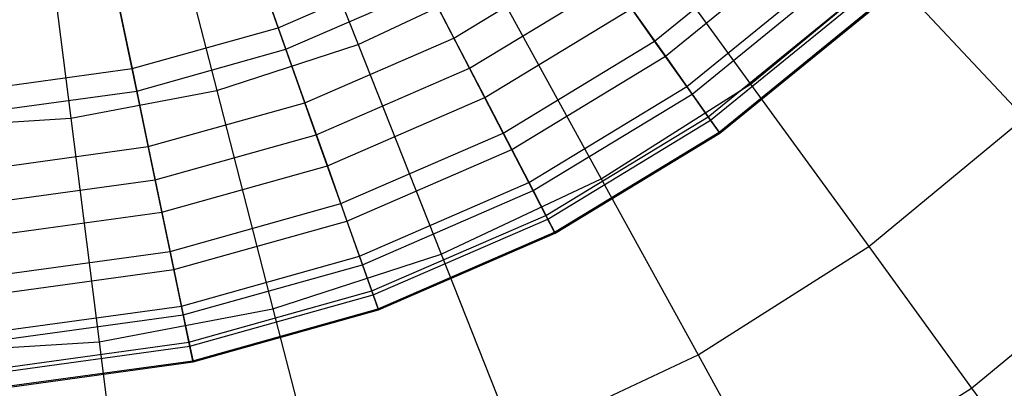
# Model space of a CAD drawing. Extents: x -12.2 to 12.8, y 0.1 to 12.5.
# Tile 9 of 66: x -4.633 to -3.387, y 3.692 to 4.159. Entities that reach past the tile are written whole.
import ezdxf

# ---------------------------------------------------------------- set-up
doc = ezdxf.new("R2010")
doc.units = 0
doc.header["$LTSCALE"] = 2.54
doc.layers.get('0').update_dxf_attribs({"color": 13, "linetype": 'CONTINUOUS'})

# ---------------------------------------------------------------- blocks, each defined once
blk = doc.blocks.new('GRUPUJ_1')
at = {"color": 0}
for p, q in [((7.8856, 4.3497, 17.8762), (8.0009, 4.0585, 17.7491)), ((7.8856, 4.3497, 17.8762), (8.0009, 4.0585, 17.7491)), ((7.7443, 4.3038, 17.8762), (7.8222, 4.0004, 17.7491)), ((7.7443, 4.3038, 17.8762), (7.8222, 4.0004, 17.7491)), ((7.5983, 4.2759, 17.8762), (7.6376, 3.9652, 17.7491)), ((7.5983, 4.2759, 17.8762), (7.6376, 3.9652, 17.7491)), ((8.3297, 4.2392, 17.7491), (8.4973, 4.0085, 17.602)), ((8.3297, 4.2392, 17.7491), (8.4973, 4.0085, 17.602)), ((8.3759, 4.0628, 11.6188), (8.5497, 4.2042, 11.6188)), ((8.3759, 4.0628, 11.6188), (8.5497, 4.2042, 11.6188)), ((8.3894, 4.0436, 9.0335), (8.5658, 4.1871, 9.0335)), ((8.3894, 4.0436, 9.0335), (8.5658, 4.1871, 9.0335)), ((7.9094, 4.0524, 12.4101), (7.8637, 4.181, 12.8013)), ((7.9094, 4.0524, 12.4101), (7.8637, 4.181, 12.8013)), ((7.8653, 4.1766, 8.0812), (7.8997, 4.0797, 8.2664)), ((7.8653, 4.1766, 8.0812), (7.8997, 4.0797, 8.2664)), ((8.122, 4.0667, 8.4962), (8.2977, 4.1735, 8.4962)), ((8.122, 4.0667, 8.4962), (8.2977, 4.1735, 8.4962)), ((7.8997, 4.0797, 8.2664), (8.0757, 4.1562, 8.2664)), ((7.8997, 4.0797, 8.2664), (8.0757, 4.1562, 8.2664)), ((8.0757, 4.1562, 8.2664), (8.122, 4.0667, 8.4962)), ((8.0757, 4.1562, 8.2664), (8.122, 4.0667, 8.4962)), ((8.4165, 4.0053, 11.2196), (8.5978, 4.1528, 11.2196)), ((8.4165, 4.0053, 11.2196), (8.5978, 4.1528, 11.2196)), ((8.4973, 4.0085, 17.602), (8.6698, 4.1511, 17.602)), ((8.4973, 4.0085, 17.602), (8.6698, 4.1511, 17.602)), ((8.6698, 4.1511, 17.602), (8.8436, 3.9659, 17.4382)), ((8.6698, 4.1511, 17.602), (8.8436, 3.9659, 17.4382)), ((8.0009, 4.0585, 17.7491), (8.171, 4.1385, 17.7491)), ((8.0009, 4.0585, 17.7491), (8.171, 4.1385, 17.7491)), ((8.1419, 4.0284, 12.0146), (8.3226, 4.1383, 12.0146)), ((8.1419, 4.0284, 12.0146), (8.3226, 4.1383, 12.0146)), ((8.171, 4.1385, 17.7491), (8.3084, 3.8886, 17.602)), ((8.171, 4.1385, 17.7491), (8.3084, 3.8886, 17.602)), ((8.3759, 4.0628, 11.6188), (8.3226, 4.1383, 12.0146)), ((8.3759, 4.0628, 11.6188), (8.3226, 4.1383, 12.0146)), ((8.4232, 3.9958, 9.3514), (8.6057, 4.1443, 9.3514)), ((8.4232, 3.9958, 9.3514), (8.6057, 4.1443, 9.3514)), ((7.7208, 3.9996, 12.4101), (7.6931, 4.1331, 12.8013)), ((7.7208, 3.9996, 12.4101), (7.6931, 4.1331, 12.8013)), ((7.694, 4.1286, 8.0812), (7.7149, 4.028, 8.2664)), ((7.694, 4.1286, 8.0812), (7.7149, 4.028, 8.2664)), ((7.9094, 4.0524, 12.4101), (8.089, 4.1305, 12.4101)), ((7.9094, 4.0524, 12.4101), (8.089, 4.1305, 12.4101)), ((8.1419, 4.0284, 12.0146), (8.089, 4.1305, 12.4101)), ((8.1419, 4.0284, 12.0146), (8.089, 4.1305, 12.4101)), ((8.4435, 3.967, 10.8274), (8.6297, 4.1186, 10.8274)), ((8.4435, 3.967, 10.8274), (8.6297, 4.1186, 10.8274)), ((8.4465, 3.9628, 9.6957), (8.6333, 4.1148, 9.6957)), ((8.4465, 3.9628, 9.6957), (8.6333, 4.1148, 9.6957)), ((8.1611, 3.9913, 8.7455), (8.3467, 4.1042, 8.7455)), ((8.1611, 3.9913, 8.7455), (8.3467, 4.1042, 8.7455)), ((8.3467, 4.1042, 8.7455), (8.3894, 4.0436, 9.0335)), ((8.3467, 4.1042, 8.7455), (8.3894, 4.0436, 9.0335)), ((8.4573, 3.9474, 10.4398), (8.6461, 4.101, 10.4398)), ((8.4573, 3.9474, 10.4398), (8.6461, 4.101, 10.4398)), ((8.4582, 3.9462, 10.0607), (8.6471, 4.1, 10.0607)), ((8.4582, 3.9462, 10.0607), (8.6471, 4.1, 10.0607)), ((7.7149, 4.028, 8.2664), (7.8997, 4.0797, 8.2664)), ((7.7149, 4.028, 8.2664), (7.8997, 4.0797, 8.2664)), ((7.8997, 4.0797, 8.2664), (7.9334, 3.9848, 8.4962)), ((7.8997, 4.0797, 8.2664), (7.9334, 3.9848, 8.4962)), ((7.9334, 3.9848, 8.4962), (8.122, 4.0667, 8.4962)), ((7.9334, 3.9848, 8.4962), (8.122, 4.0667, 8.4962)), ((8.122, 4.0667, 8.4962), (8.1611, 3.9913, 8.7455)), ((8.122, 4.0667, 8.4962), (8.1611, 3.9913, 8.7455)), ((8.1844, 3.9464, 11.6188), (8.3759, 4.0628, 11.6188)), ((8.1844, 3.9464, 11.6188), (8.3759, 4.0628, 11.6188)), ((8.4165, 4.0053, 11.2196), (8.3759, 4.0628, 11.6188)), ((8.4165, 4.0053, 11.2196), (8.3759, 4.0628, 11.6188)), ((7.7208, 3.9996, 12.4101), (7.9094, 4.0524, 12.4101)), ((7.7208, 3.9996, 12.4101), (7.9094, 4.0524, 12.4101)), ((7.8222, 4.0004, 17.7491), (8.0009, 4.0585, 17.7491)), ((7.8222, 4.0004, 17.7491), (8.0009, 4.0585, 17.7491)), ((7.9479, 3.9442, 12.0146), (7.9094, 4.0524, 12.4101)), ((7.9479, 3.9442, 12.0146), (7.9094, 4.0524, 12.4101)), ((8.0009, 4.0585, 17.7491), (8.1059, 3.7933, 17.602)), ((8.0009, 4.0585, 17.7491), (8.1059, 3.7933, 17.602)), ((8.1952, 3.9255, 9.0335), (8.3894, 4.0436, 9.0335)), ((8.1952, 3.9255, 9.0335), (8.3894, 4.0436, 9.0335)), ((8.3894, 4.0436, 9.0335), (8.4232, 3.9958, 9.3514)), ((8.3894, 4.0436, 9.0335), (8.4232, 3.9958, 9.3514)), ((7.5249, 4.0019, 8.2664), (7.7149, 4.028, 8.2664)), ((7.5249, 4.0019, 8.2664), (7.7149, 4.028, 8.2664)), ((7.7149, 4.028, 8.2664), (7.7354, 3.9293, 8.4962)), ((7.7149, 4.028, 8.2664), (7.7354, 3.9293, 8.4962)), ((7.9479, 3.9442, 12.0146), (8.1419, 4.0284, 12.0146)), ((7.9479, 3.9442, 12.0146), (8.1419, 4.0284, 12.0146)), ((8.1844, 3.9464, 11.6188), (8.1419, 4.0284, 12.0146)), ((8.1844, 3.9464, 11.6188), (8.1419, 4.0284, 12.0146)), ((7.5268, 3.9729, 12.4101), (7.7208, 3.9996, 12.4101)), ((7.5268, 3.9729, 12.4101), (7.7208, 3.9996, 12.4101)), ((7.6376, 3.9652, 17.7491), (7.8222, 4.0004, 17.7491)), ((7.6376, 3.9652, 17.7491), (7.8222, 4.0004, 17.7491)), ((7.7442, 3.8871, 12.0146), (7.7208, 3.9996, 12.4101)), ((7.7442, 3.8871, 12.0146), (7.7208, 3.9996, 12.4101)), ((7.8222, 4.0004, 17.7491), (7.8931, 3.7241, 17.602)), ((7.8222, 4.0004, 17.7491), (7.8931, 3.7241, 17.602)), ((8.2168, 3.8838, 11.2196), (8.4165, 4.0053, 11.2196)), ((8.2168, 3.8838, 11.2196), (8.4165, 4.0053, 11.2196)), ((8.3084, 3.8886, 17.602), (8.4973, 4.0085, 17.602)), ((8.3084, 3.8886, 17.602), (8.4973, 4.0085, 17.602)), ((8.4435, 3.967, 10.8274), (8.4165, 4.0053, 11.2196)), ((8.4435, 3.967, 10.8274), (8.4165, 4.0053, 11.2196)), ((8.4973, 4.0085, 17.602), (8.6466, 3.803, 17.4382)), ((8.4973, 4.0085, 17.602), (8.6466, 3.803, 17.4382)), ((7.9619, 3.9048, 8.7455), (8.1611, 3.9913, 8.7455)), ((7.9619, 3.9048, 8.7455), (8.1611, 3.9913, 8.7455)), ((8.1611, 3.9913, 8.7455), (8.1952, 3.9255, 9.0335)), ((8.1611, 3.9913, 8.7455), (8.1952, 3.9255, 9.0335)), ((8.2221, 3.8736, 9.3514), (8.4232, 3.9958, 9.3514)), ((8.2221, 3.8736, 9.3514), (8.4232, 3.9958, 9.3514)), ((8.4232, 3.9958, 9.3514), (8.4465, 3.9628, 9.6957)), ((8.4232, 3.9958, 9.3514), (8.4465, 3.9628, 9.6957)), ((7.7354, 3.9293, 8.4962), (7.9334, 3.9848, 8.4962)), ((7.7354, 3.9293, 8.4962), (7.9334, 3.9848, 8.4962)), ((7.9334, 3.9848, 8.4962), (7.9619, 3.9048, 8.7455)), ((7.9334, 3.9848, 8.4962), (7.9619, 3.9048, 8.7455)), ((7.45, 3.9534, 17.7491), (7.6376, 3.9652, 17.7491)), ((7.45, 3.9534, 17.7491), (7.6376, 3.9652, 17.7491)), ((7.6376, 3.9652, 17.7491), (7.6733, 3.6822, 17.602)), ((7.6376, 3.9652, 17.7491), (7.6733, 3.6822, 17.602)), ((8.2383, 3.8423, 10.8274), (8.4435, 3.967, 10.8274)), ((8.2383, 3.8423, 10.8274), (8.4435, 3.967, 10.8274)), ((8.2407, 3.8376, 9.6957), (8.4465, 3.9628, 9.6957)), ((8.2407, 3.8376, 9.6957), (8.4465, 3.9628, 9.6957)), ((8.4573, 3.9474, 10.4398), (8.4435, 3.967, 10.8274)), ((8.4573, 3.9474, 10.4398), (8.4435, 3.967, 10.8274)), ((8.4465, 3.9628, 9.6957), (8.4582, 3.9462, 10.0607)), ((8.4465, 3.9628, 9.6957), (8.4582, 3.9462, 10.0607)), ((8.6466, 3.803, 17.4382), (8.8436, 3.9659, 17.4382)), ((8.6466, 3.803, 17.4382), (8.8436, 3.9659, 17.4382)), ((7.7442, 3.8871, 12.0146), (7.9479, 3.9442, 12.0146)), ((7.7442, 3.8871, 12.0146), (7.9479, 3.9442, 12.0146)), ((7.9788, 3.8571, 11.6188), (7.9479, 3.9442, 12.0146)), ((7.9788, 3.8571, 11.6188), (7.9479, 3.9442, 12.0146)), ((7.9788, 3.8571, 11.6188), (8.1844, 3.9464, 11.6188)), ((7.9788, 3.8571, 11.6188), (8.1844, 3.9464, 11.6188)), ((8.2168, 3.8838, 11.2196), (8.1844, 3.9464, 11.6188)), ((8.2168, 3.8838, 11.2196), (8.1844, 3.9464, 11.6188)), ((8.2494, 3.821, 10.4398), (8.4573, 3.9474, 10.4398)), ((8.2494, 3.821, 10.4398), (8.4573, 3.9474, 10.4398)), ((8.25, 3.8197, 10.0607), (8.4582, 3.9462, 10.0607)), ((8.25, 3.8197, 10.0607), (8.4582, 3.9462, 10.0607)), ((8.4582, 3.9462, 10.0607), (8.4573, 3.9474, 10.4398)), ((8.4582, 3.9462, 10.0607), (8.4573, 3.9474, 10.4398)), ((7.5317, 3.9013, 8.4962), (7.7354, 3.9293, 8.4962)), ((7.5317, 3.9013, 8.4962), (7.7354, 3.9293, 8.4962)), ((7.7354, 3.9293, 8.4962), (7.7527, 3.8462, 8.7455)), ((7.7354, 3.9293, 8.4962), (7.7527, 3.8462, 8.7455)), ((7.9867, 3.8349, 9.0335), (8.1952, 3.9255, 9.0335)), ((7.9867, 3.8349, 9.0335), (8.1952, 3.9255, 9.0335)), ((8.1952, 3.9255, 9.0335), (8.2221, 3.8736, 9.3514)), ((8.1952, 3.9255, 9.0335), (8.2221, 3.8736, 9.3514)), ((7.7527, 3.8462, 8.7455), (7.9619, 3.9048, 8.7455)), ((7.7527, 3.8462, 8.7455), (7.9619, 3.9048, 8.7455)), ((7.9619, 3.9048, 8.7455), (7.9867, 3.8349, 9.0335)), ((7.9619, 3.9048, 8.7455), (7.9867, 3.8349, 9.0335)), ((7.5347, 3.8583, 12.0146), (7.7442, 3.8871, 12.0146)), ((7.5347, 3.8583, 12.0146), (7.7442, 3.8871, 12.0146)), ((7.763, 3.7966, 11.6188), (7.7442, 3.8871, 12.0146)), ((7.763, 3.7966, 11.6188), (7.7442, 3.8871, 12.0146)), ((8.1059, 3.7933, 17.602), (8.3084, 3.8886, 17.602)), ((8.1059, 3.7933, 17.602), (8.3084, 3.8886, 17.602)), ((8.3084, 3.8886, 17.602), (8.4308, 3.666, 17.4382)), ((8.3084, 3.8886, 17.602), (8.4308, 3.666, 17.4382)), ((8.0024, 3.7907, 11.2196), (8.2168, 3.8838, 11.2196)), ((8.0024, 3.7907, 11.2196), (8.2168, 3.8838, 11.2196)), ((8.0063, 3.7798, 9.3514), (8.2221, 3.8736, 9.3514)), ((8.0063, 3.7798, 9.3514), (8.2221, 3.8736, 9.3514)), ((8.2383, 3.8423, 10.8274), (8.2168, 3.8838, 11.2196)), ((8.2383, 3.8423, 10.8274), (8.2168, 3.8838, 11.2196)), ((8.2221, 3.8736, 9.3514), (8.2407, 3.8376, 9.6957)), ((8.2221, 3.8736, 9.3514), (8.2407, 3.8376, 9.6957)), ((7.763, 3.7966, 11.6188), (7.9788, 3.8571, 11.6188)), ((7.763, 3.7966, 11.6188), (7.9788, 3.8571, 11.6188)), ((8.0024, 3.7907, 11.2196), (7.9788, 3.8571, 11.6188)), ((8.0024, 3.7907, 11.2196), (7.9788, 3.8571, 11.6188)), ((7.5375, 3.8166, 8.7455), (7.7527, 3.8462, 8.7455)), ((7.5375, 3.8166, 8.7455), (7.7527, 3.8462, 8.7455)), ((7.7527, 3.8462, 8.7455), (7.7678, 3.7736, 9.0335)), ((7.7527, 3.8462, 8.7455), (7.7678, 3.7736, 9.0335)), ((8.0181, 3.7466, 10.8274), (8.2383, 3.8423, 10.8274)), ((8.0181, 3.7466, 10.8274), (8.2383, 3.8423, 10.8274)), ((8.0198, 3.7417, 9.6957), (8.2407, 3.8376, 9.6957)), ((8.0198, 3.7417, 9.6957), (8.2407, 3.8376, 9.6957)), ((8.2494, 3.821, 10.4398), (8.2383, 3.8423, 10.8274)), ((8.2494, 3.821, 10.4398), (8.2383, 3.8423, 10.8274)), ((8.2407, 3.8376, 9.6957), (8.25, 3.8197, 10.0607)), ((8.2407, 3.8376, 9.6957), (8.25, 3.8197, 10.0607)), ((7.7678, 3.7736, 9.0335), (7.9867, 3.8349, 9.0335)), ((7.7678, 3.7736, 9.0335), (7.9867, 3.8349, 9.0335)), ((7.9867, 3.8349, 9.0335), (8.0063, 3.7798, 9.3514)), ((7.9867, 3.8349, 9.0335), (8.0063, 3.7798, 9.3514)), ((8.0261, 3.724, 10.4398), (8.2494, 3.821, 10.4398)), ((8.0261, 3.724, 10.4398), (8.2494, 3.821, 10.4398)), ((8.0266, 3.7226, 10.0607), (8.25, 3.8197, 10.0607)), ((8.0266, 3.7226, 10.0607), (8.25, 3.8197, 10.0607)), ((8.25, 3.8197, 10.0607), (8.2494, 3.821, 10.4398)), ((8.25, 3.8197, 10.0607), (8.2494, 3.821, 10.4398)), ((8.4308, 3.666, 17.4382), (8.6466, 3.803, 17.4382)), ((8.4308, 3.666, 17.4382), (8.6466, 3.803, 17.4382)), ((8.6466, 3.803, 17.4382), (8.7768, 3.6238, 17.2605)), ((8.6466, 3.803, 17.4382), (8.7768, 3.6238, 17.2605)), ((8.7768, 3.6238, 17.2605), (8.9953, 3.8045, 17.2605)), ((8.7768, 3.6238, 17.2605), (8.9953, 3.8045, 17.2605)), ((7.541, 3.7661, 11.6188), (7.763, 3.7966, 11.6188)), ((7.541, 3.7661, 11.6188), (7.763, 3.7966, 11.6188)), ((7.7773, 3.7276, 11.2196), (7.763, 3.7966, 11.6188)), ((7.7773, 3.7276, 11.2196), (7.763, 3.7966, 11.6188)), ((7.7773, 3.7276, 11.2196), (8.0024, 3.7907, 11.2196)), ((7.7773, 3.7276, 11.2196), (8.0024, 3.7907, 11.2196)), ((7.8931, 3.7241, 17.602), (8.1059, 3.7933, 17.602)), ((7.8931, 3.7241, 17.602), (8.1059, 3.7933, 17.602)), ((8.0181, 3.7466, 10.8274), (8.0024, 3.7907, 11.2196)), ((8.0181, 3.7466, 10.8274), (8.0024, 3.7907, 11.2196)), ((8.1059, 3.7933, 17.602), (8.1994, 3.5571, 17.4382)), ((8.1059, 3.7933, 17.602), (8.1994, 3.5571, 17.4382)), ((7.5426, 3.7426, 9.0335), (7.7678, 3.7736, 9.0335)), ((7.5426, 3.7426, 9.0335), (7.7678, 3.7736, 9.0335)), ((7.7678, 3.7736, 9.0335), (7.7797, 3.7163, 9.3514)), ((7.7678, 3.7736, 9.0335), (7.7797, 3.7163, 9.3514)), ((7.7797, 3.7163, 9.3514), (8.0063, 3.7798, 9.3514)), ((7.7797, 3.7163, 9.3514), (8.0063, 3.7798, 9.3514)), ((8.0063, 3.7798, 9.3514), (8.0198, 3.7417, 9.6957)), ((8.0063, 3.7798, 9.3514), (8.0198, 3.7417, 9.6957)), ((7.7869, 3.6818, 10.8274), (8.0181, 3.7466, 10.8274)), ((7.7869, 3.6818, 10.8274), (8.0181, 3.7466, 10.8274)), ((7.7879, 3.6767, 9.6957), (8.0198, 3.7417, 9.6957)), ((7.7879, 3.6767, 9.6957), (8.0198, 3.7417, 9.6957)), ((8.0261, 3.724, 10.4398), (8.0181, 3.7466, 10.8274)), ((8.0261, 3.724, 10.4398), (8.0181, 3.7466, 10.8274)), ((8.0198, 3.7417, 9.6957), (8.0266, 3.7226, 10.0607)), ((8.0198, 3.7417, 9.6957), (8.0266, 3.7226, 10.0607)), ((7.5458, 3.6958, 11.2196), (7.7773, 3.7276, 11.2196)), ((7.5458, 3.6958, 11.2196), (7.7773, 3.7276, 11.2196)), ((7.6733, 3.6822, 17.602), (7.8931, 3.7241, 17.602)), ((7.6733, 3.6822, 17.602), (7.8931, 3.7241, 17.602)), ((7.7869, 3.6818, 10.8274), (7.7773, 3.7276, 11.2196)), ((7.7869, 3.6818, 10.8274), (7.7773, 3.7276, 11.2196)), ((7.7917, 3.6583, 10.4398), (8.0261, 3.724, 10.4398)), ((7.7917, 3.6583, 10.4398), (8.0261, 3.724, 10.4398)), ((7.8931, 3.7241, 17.602), (7.9563, 3.4781, 17.4382)), ((7.8931, 3.7241, 17.602), (7.9563, 3.4781, 17.4382)), ((8.0266, 3.7226, 10.0607), (8.0261, 3.724, 10.4398)), ((8.0266, 3.7226, 10.0607), (8.0261, 3.724, 10.4398)), ((7.5466, 3.6843, 9.3514), (7.7797, 3.7163, 9.3514)), ((7.5466, 3.6843, 9.3514), (7.7797, 3.7163, 9.3514)), ((7.7797, 3.7163, 9.3514), (7.7879, 3.6767, 9.6957)), ((7.7797, 3.7163, 9.3514), (7.7879, 3.6767, 9.6957)), ((7.792, 3.6569, 10.0607), (8.0266, 3.7226, 10.0607)), ((7.792, 3.6569, 10.0607), (8.0266, 3.7226, 10.0607)), ((7.45, 3.6682, 17.602), (7.6733, 3.6822, 17.602)), ((7.45, 3.6682, 17.602), (7.6733, 3.6822, 17.602)), ((7.549, 3.6491, 10.8274), (7.7869, 3.6818, 10.8274)), ((7.549, 3.6491, 10.8274), (7.7869, 3.6818, 10.8274)), ((7.5493, 3.6439, 9.6957), (7.7879, 3.6767, 9.6957)), ((7.5493, 3.6439, 9.6957), (7.7879, 3.6767, 9.6957)), ((7.6733, 3.6822, 17.602), (7.7052, 3.4302, 17.4382)), ((7.6733, 3.6822, 17.602), (7.7052, 3.4302, 17.4382)), ((7.7917, 3.6583, 10.4398), (7.7869, 3.6818, 10.8274)), ((7.7917, 3.6583, 10.4398), (7.7869, 3.6818, 10.8274)), ((7.7879, 3.6767, 9.6957), (7.792, 3.6569, 10.0607)), ((7.7879, 3.6767, 9.6957), (7.792, 3.6569, 10.0607)), ((8.1994, 3.5571, 17.4382), (8.4308, 3.666, 17.4382)), ((8.1994, 3.5571, 17.4382), (8.4308, 3.666, 17.4382)), ((8.4308, 3.666, 17.4382), (8.5375, 3.4719, 17.2605)), ((8.4308, 3.666, 17.4382), (8.5375, 3.4719, 17.2605)), ((7.5506, 3.6252, 10.4398), (7.7917, 3.6583, 10.4398)), ((7.5506, 3.6252, 10.4398), (7.7917, 3.6583, 10.4398)), ((7.5507, 3.6237, 10.0607), (7.792, 3.6569, 10.0607)), ((7.5507, 3.6237, 10.0607), (7.792, 3.6569, 10.0607)), ((7.792, 3.6569, 10.0607), (7.7917, 3.6583, 10.4398)), ((7.792, 3.6569, 10.0607), (7.7917, 3.6583, 10.4398)), ((8.5375, 3.4719, 17.2605), (8.7768, 3.6238, 17.2605)), ((8.5375, 3.4719, 17.2605), (8.7768, 3.6238, 17.2605)), ((8.7768, 3.6238, 17.2605), (8.8934, 3.4633, 17.0602)), ((8.7768, 3.6238, 17.2605), (8.8934, 3.4633, 17.0602))]:
    blk.add_line(p, q, dxfattribs=at)

msp = doc.modelspace()

# ---------------------------------------------------------------- block references
at = {"color": 0}
msp.add_blockref('GRUPUJ_1', (-12.2054, 0.069, 0.2501), dxfattribs=at)

doc.saveas('drawing.dxf')
